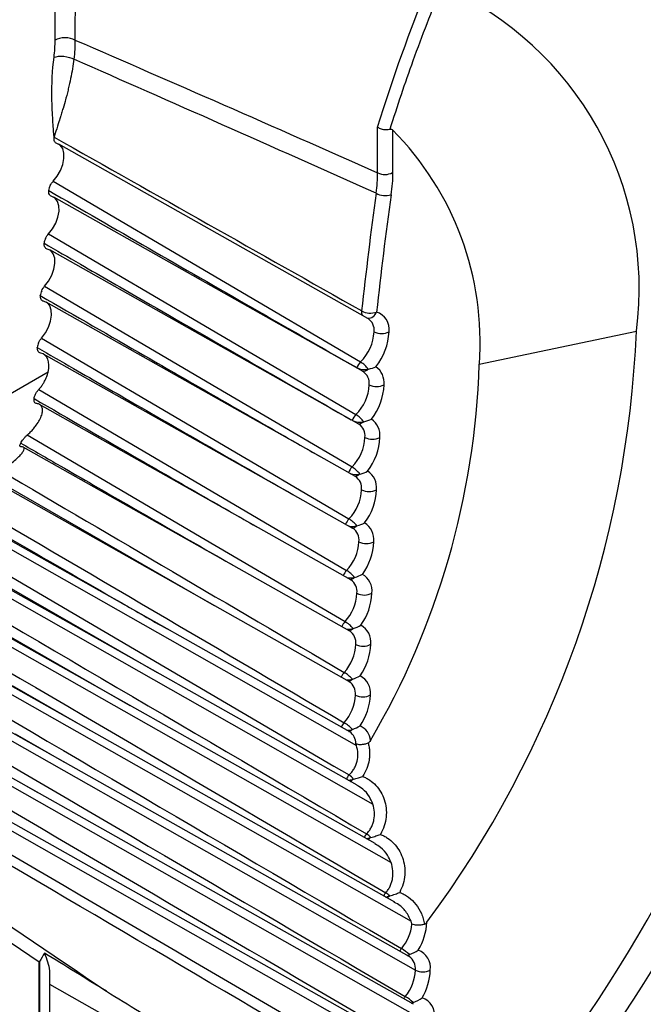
# Model space of a CAD drawing. Header units: millimetres. Extents: x 25 to 1229, y -261 to 1180.
# Tile 21 of 224: x 804 to 813, y -56 to -43. Entities that reach past the tile are written whole.
import ezdxf

# ---------------------------------------------------------------- set-up
doc = ezdxf.new("R2010")
doc.units = ezdxf.units.MM

msp = doc.modelspace()

# ---------------------------------------------------------------- linework, layer by layer
at = {"color": 7, "linetype": 'Continuous', "lineweight": 25}
for p, q in [((809.344, -44.671), (809.344, -44.025)), ((809.555, -44.067), (809.555, -44.67)), ((809.207, -46.734), (804.831, -44.269)), ((809.137, -47.483), (804.761, -45.019)), ((808.949, -52.582), (796.356, -45.491)), ((796.411, -45.609), (809.044, -52.777)), ((809.078, -48.228), (804.702, -45.764)), ((809.054, -53.337), (796.382, -46.201)), ((796.437, -46.319), (809.276, -53.603)), ((809.03, -48.968), (804.653, -46.504)), ((809.308, -54.163), (796.426, -46.908)), ((810.783, -47.381), (813.007, -46.914)), ((796.481, -47.027), (809.535, -54.432)), ((808.992, -49.703), (804.615, -47.238)), ((804.68, -47.491), (802.34, -48.842)), ((809.049, -47.434), (809.047, -47.429)), ((809.586, -54.989), (796.487, -47.613)), ((796.542, -47.731), (809.816, -55.261)), ((808.965, -50.431), (804.556, -47.949)), ((809.789, -55.76), (796.567, -48.314)), ((796.622, -48.433), (809.878, -55.953)), ((808.949, -51.155), (804.327, -48.552)), ((809.849, -56.436), (796.664, -49.012)), ((808.943, -51.872), (803.823, -48.988)), ((796.72, -49.131), (809.937, -56.629)), ((804.112, -49.117), (807.028, -50.793)), ((809.919, -57.105), (796.779, -49.706)), ((796.835, -49.826), (810.007, -57.298)), ((804.123, -50.536), (806.224, -51.744)), ((804.145, -51.236), (805.835, -52.207)), ((805.276, -52.562), (804.177, -51.929)), ((804.907, -53.01), (804.22, -52.615)), ((804.531, -53.442), (804.274, -53.294)), ((809.583, -54.994), (809.571, -54.987)), ((804.552, -63.086), (804.552, -55.842)), ((804.558, -55.832), (804.558, -63.09)), ((804.705, -63.294), (804.705, -56.06))]:
    msp.add_line(p, q, dxfattribs=at)
at = {"color": 7, "linetype": 'Continuous', "lineweight": 25, "flags": 128}
for points in [[(804.751, -44.791), (804.809, -44.72), (804.855, -44.639), (804.888, -44.553), (804.904, -44.47), (804.904, -44.394), (804.886, -44.331), (804.852, -44.284), (804.805, -44.258)], [(804.751, -44.791), (807.188, -46.224), (809.101, -47.349)], [(804.685, -45.537), (804.742, -45.464), (804.788, -45.383), (804.819, -45.298), (804.835, -45.214), (804.833, -45.139), (804.814, -45.077), (804.779, -45.032), (804.731, -45.007)], [(804.685, -45.537), (807.122, -46.969), (809.036, -48.094)], [(804.63, -46.277), (804.686, -46.204), (804.731, -46.122), (804.762, -46.037), (804.776, -45.954), (804.773, -45.879), (804.753, -45.818), (804.717, -45.774), (804.668, -45.751)], [(804.63, -46.277), (807.067, -47.709), (808.982, -48.834)], [(804.586, -47.013), (804.641, -46.939), (804.685, -46.856), (804.714, -46.771), (804.728, -46.688), (804.724, -46.615), (804.703, -46.554), (804.666, -46.512), (804.616, -46.49)], [(804.586, -47.013), (807.023, -48.444), (808.938, -49.569)], [(804.68, -47.491), (804.689, -47.441), (804.69, -47.393), (804.686, -47.349), (804.675, -47.31), (804.658, -47.277), (804.635, -47.252), (804.607, -47.234), (804.575, -47.224)], [(804.546, -47.739), (806.987, -49.172), (808.905, -50.298)], [(804.385, -48.382), (806.904, -49.861), (808.882, -51.022)], [(809.758, -55.742), (809.774, -55.739), (809.793, -55.732)], [(809.915, -59.109), (806.994, -57.453), (804.705, -56.155)], [(809.818, -56.419), (809.828, -56.416), (809.847, -56.41)], [(809.847, -56.41), (809.836, -56.418), (809.826, -56.424)]]:
    msp.add_lwpolyline(points, dxfattribs=at)
at = {"color": 7, "linetype": 'Continuous', "lineweight": 25}
for centre, radius, start, end in [((808.377, -46.31), 4.669, 352.5683, 66.0258), ((806.53, -47.073), 4.265, 355.8592, 44.8255), ((809.449, -44.465), 0.231, 243.2337, 297.3435), ((804.907, -44.952), 0.222, 153.6775, 172.4838), ((866.847, -52.867), 58.066, 172.17556, 173.82994), ((809.453, -44.721), 0.275, 241.4613, 286.7868), ((866.885, -52.865), 57.891, 172.17556, 173.82994), ((793.599, -43.96), 22.583, 314.7644, 357.1133), ((793.555, -43.937), 23.052, 314.7644, 357.1133), ((804.84, -45.695), 0.219, 154.2309, 173.2092), ((804.784, -46.433), 0.216, 154.7856, 173.9451), ((809.229, -46.642), 0.113, 172.1497, 204.3565), ((809.242, -46.395), 0.263, 241.6992, 289.269), ((809.205, -46.599), 0.131, 268.0444, 340.4667), ((809.255, -46.885), 0.253, 351.5792, 72.9521), ((809.097, -46.898), 0.198, 352.9937, 56.1685), ((808.652, -46.89), 0.642, 314.3859, 357.1035), ((809.399, -46.717), 0.231, 242.9222, 297.3664), ((808.651, -46.884), 0.855, 321.5146, 357.4441), ((797.943, -46.277), 15.077, 323.3545, 357.5769), ((804.738, -47.165), 0.213, 155.3419, 174.6921), ((809.281, -47.528), 0.254, 135.0094, 157.0165), ((808.896, -47.683), 0.392, 36.3525, 58.3501), ((809.158, -47.216), 0.24, 242.5124, 282.8499), ((809.137, -47.37), 0.11, 266.5169, 312.8568), ((809.028, -47.648), 0.197, 352.8798, 56.2823), ((799.535, -47.01), 11.254, 329.5963, 358.1115), ((809.153, -47.644), 0.283, 354.4444, 53.8903), ((808.583, -47.64), 0.642, 314.9602, 357.1187), ((809.329, -47.467), 0.231, 242.9222, 297.3664), ((808.584, -47.634), 0.852, 322.0848, 357.4837), ((809.218, -48.272), 0.255, 135.618, 157.5711), ((809.091, -47.964), 0.237, 244.5183, 283.702), ((808.823, -48.441), 0.407, 37.248, 58.419), ((809.073, -48.115), 0.109, 268.5729, 313.2537), ((809.097, -48.388), 0.28, 354.1934, 55.4839), ((808.969, -48.392), 0.197, 352.767, 56.3951), ((808.524, -48.385), 0.641, 315.5335, 357.1363), ((809.269, -48.212), 0.231, 242.9222, 297.3664), ((808.527, -48.38), 0.849, 322.6555, 357.5247), ((809.166, -49.011), 0.255, 136.2224, 157.3475), ((808.76, -49.196), 0.424, 38.1483, 58.4877), ((809.034, -48.703), 0.238, 251.9641, 284.3878), ((809.019, -48.855), 0.108, 270.7938, 313.5198), ((808.921, -49.132), 0.196, 352.6553, 56.5068), ((809.052, -49.127), 0.277, 353.9406, 57.0921), ((808.477, -49.125), 0.64, 316.1057, 357.1561), ((809.221, -48.951), 0.231, 242.9222, 297.3664), ((808.482, -49.12), 0.846, 323.2268, 357.5672), ((809.125, -49.744), 0.256, 136.8233, 157.1215), ((808.707, -49.946), 0.442, 39.0533, 58.5561), ((808.989, -49.441), 0.235, 255.8906, 285.2567), ((808.977, -49.591), 0.106, 272.9177, 313.9193), ((808.884, -49.866), 0.196, 352.5448, 56.6174), ((809.017, -49.861), 0.274, 353.6866, 58.7143), ((808.44, -49.86), 0.639, 316.6772, 357.1781), ((809.183, -49.686), 0.231, 242.9222, 297.3664), ((808.447, -49.856), 0.843, 323.799, 357.6111), ((809.094, -50.472), 0.257, 137.4209, 156.8686), ((808.664, -50.693), 0.462, 39.9627, 58.6242), ((808.954, -50.174), 0.231, 259.13, 286.1442), ((808.945, -50.321), 0.105, 275.0834, 314.3163), ((808.993, -50.589), 0.271, 353.4322, 60.3498), ((808.846, -50.6), 0.206, 354.3808, 54.7813), ((808.414, -50.589), 0.638, 317.2479, 357.2023), ((809.156, -50.415), 0.231, 242.9222, 297.3664), ((808.424, -50.585), 0.839, 324.3722, 357.6563), ((809.073, -51.194), 0.256, 137.9827, 156.6216), ((808.631, -51.436), 0.484, 40.8765, 58.692), ((808.931, -50.903), 0.225, 261.9683, 287.1106), ((808.924, -51.045), 0.104, 277.2937, 314.7109), ((808.98, -51.311), 0.268, 353.1778, 61.9979), ((808.83, -51.323), 0.206, 354.296, 54.8661), ((808.399, -51.312), 0.637, 317.8181, 357.2285), ((809.14, -51.138), 0.231, 242.9222, 297.3664), ((808.411, -51.309), 0.836, 324.9465, 357.7027), ((809.064, -51.91), 0.257, 138.5816, 156.3081), ((808.607, -52.175), 0.508, 41.7944, 58.7595), ((808.978, -52.027), 0.265, 352.9243, 63.6581), ((808.918, -51.625), 0.221, 264.6933, 287.9994), ((808.913, -51.762), 0.104, 279.8254, 314.8294), ((808.825, -52.04), 0.205, 354.2118, 54.9503), ((808.395, -52.03), 0.635, 318.3879, 357.2567), ((809.135, -51.855), 0.231, 242.9222, 297.3664), ((808.409, -52.027), 0.832, 325.5219, 357.7503), ((809.065, -52.62), 0.258, 139.1775, 155.9683), ((808.593, -52.91), 0.535, 42.7163, 58.8266), ((809.006, -52.717), 0.236, 2.6982, 67.7726), ((808.916, -52.342), 0.217, 267.2627, 288.9186), ((808.913, -52.475), 0.102, 282.1205, 315.233), ((808.841, -52.743), 0.193, 358.4466, 56.1976), ((809.136, -53.359), 0.258, 139.7462, 155.3191), ((808.506, -53.738), 0.697, 44.4985, 51.5788), ((808.89, -52.928), 0.341, 276.4767, 286.9405), ((808.895, -53.199), 0.109, 307.4122, 329.5912), ((809.386, -54.19), 0.259, 140.2554, 153.8436), ((808.802, -54.556), 0.656, 47.0781, 54.0751), ((809.127, -53.753), 0.344, 279.3499, 288.2097), ((809.143, -54.026), 0.107, 309.5771, 329.5606), ((809.659, -55.021), 0.259, 140.758, 152.3066), ((809.111, -55.379), 0.627, 49.4824, 56.2622), ((809.39, -54.58), 0.346, 281.9772, 289.2475), ((809.414, -54.854), 0.104, 311.816, 329.1995), ((809.169, -55.23), 0.663, 320.7807, 353.902), ((809.211, -55.237), 0.83, 328.541, 357.3611), ((809.884, -55.811), 0.259, 141.275, 151.0476), ((809.343, -56.215), 0.66, 47.0134, 59.0742), ((809.831, -55.916), 0.26, 351.9524, 70.2643), ((809.731, -55.662), 0.0941, 293.497, 311.2924), ((809.672, -55.93), 0.207, 353.7653, 55.3969), ((809.237, -55.924), 0.641, 320.9892, 357.409), ((809.983, -55.747), 0.231, 242.9222, 297.3664), ((809.269, -55.924), 0.82, 329.0559, 358.0617), ((809.939, -56.487), 0.259, 141.8654, 150.6041), ((809.372, -56.935), 0.708, 47.8866, 59.1382), ((809.893, -56.591), 0.258, 351.7136, 71.9717)]:
    msp.add_arc(centre, radius, start, end, dxfattribs=at)
for points, knots in [([(786.142, -83.536), (786.26, -83.491), (786.38, -83.441), (786.621, -83.343), (786.982, -83.196), (787.344, -83.05), (788.071, -82.758), (788.559, -82.562), (790.035, -81.959), (791.034, -81.544), (794.071, -80.259), (796.148, -79.35), (802.511, -76.486), (806.937, -74.386), (816.153, -69.8), (823.336, -66.072), (830.918, -61.906), (836.06, -59.032), (838.678, -57.545), (843.983, -54.482), (846.669, -52.908), (852.086, -49.687), (854.821, -48.038), (863.103, -42.976), (871.54, -37.687), (880.194, -32.07), (886.009, -28.254), (888.943, -26.309), (894.805, -22.384), (899.197, -19.414), (903.584, -16.403), (905.776, -14.89), (906.506, -14.384), (907.602, -13.625), (908.15, -13.245), (908.7, -12.867), (909.066, -12.615), (909.25, -12.49), (909.432, -12.362)], [0, 0, 0, 0, 0.003906, 0.003906, 0.007813, 0.015625, 0.015625, 0.03125, 0.03125, 0.0625, 0.0625, 0.125, 0.125, 0.25, 0.25, 0.375, 0.4375, 0.4375, 0.5, 0.5, 0.5625, 0.5625, 0.625, 0.625, 0.75, 0.8125, 0.8125, 0.875, 0.875, 0.9375, 0.96875, 0.96875, 0.984375, 0.984375, 0.992188, 0.996094, 0.996094, 1, 1, 1, 1]), ([(793.815, -79.117), (801.599, -75.428), (817.162, -68.053), (840.549, -55.591), (863.912, -42.09), (884.967, -29.049), (898.175, -20.071), (903.649, -16.35)], [0, 0, 0, 0, 0.21245, 0.42482, 0.637338, 0.84971, 1, 1, 1, 1]), ([(821.942, -44.137), (821.969, -43.255), (822.036, -41.069), (821.373, -38.008), (820.034, -35.091), (818.053, -32.979), (815.535, -31.697), (812.642, -31.356), (809.432, -31.903), (807.246, -33.003), (806.152, -33.554)], [0, 0, 0, 0, 0.086549, 0.214258, 0.345633, 0.480686, 0.605229, 0.740972, 0.870254, 1, 1, 1, 1]), ([(804.779, -42.795), (804.779, -42.527), (804.775, -42.102), (804.763, -41.566), (804.755, -41.289), (804.751, -41.147), (804.749, -41.076), (804.748, -41.045), (804.747, -41.025), (804.747, -41.012), (804.742, -40.873), (804.735, -40.663), (804.724, -40.398), (804.719, -40.26), (804.716, -40.19), (804.714, -40.154), (804.714, -40.139), (804.713, -40.129), (804.713, -40.122), (804.705, -39.922), (804.692, -39.628), (804.666, -39.04), (804.655, -38.782), (804.645, -38.546), (804.64, -38.444), (804.638, -38.397), (804.637, -38.375), (804.637, -38.365), (804.637, -38.359), (804.637, -38.358), (804.63, -38.19), (804.62, -37.956), (804.611, -37.705), (804.607, -37.584), (804.605, -37.525), (804.604, -37.501), (804.604, -37.484), (804.603, -37.478), (804.581, -36.81), (804.57, -36.213), (804.57, -35.677)], [0, 0, 0, 0, 0.125, 0.1875, 0.21875, 0.234375, 0.242188, 0.246094, 0.246094, 0.25, 0.25, 0.3125, 0.34375, 0.359375, 0.367188, 0.371094, 0.373047, 0.373047, 0.375, 0.375, 0.5, 0.5, 0.5625, 0.59375, 0.609375, 0.617188, 0.621094, 0.623047, 0.623047, 0.625, 0.625, 0.6875, 0.71875, 0.734375, 0.742187, 0.746094, 0.746094, 0.75, 0.75, 1, 1, 1, 1]), ([(810.243, -42.044), (810.107, -42.389), (809.847, -43.044), (809.621, -43.732), (809.514, -44.057)], [0, 0, 0, 0, 0.527082, 1, 1, 1, 1]), ([(805.059, -42.794), (805.026, -42.775), (804.973, -42.761), (804.864, -42.761), (804.812, -42.776), (804.779, -42.795)], [0, 0, 0, 0, 0.5, 0.5, 1, 1, 1, 1]), ([(804.763, -44.168), (804.759, -44.113), (804.753, -44.038), (804.748, -43.962), (804.746, -43.927), (804.745, -43.913), (804.745, -43.904), (804.745, -43.901), (804.741, -43.845), (804.738, -43.773), (804.735, -43.693), (804.734, -43.655), (804.734, -43.638), (804.734, -43.627), (804.733, -43.623), (804.73, -43.411), (804.74, -43.218), (804.763, -43.039)], [0, 0, 0, 0, 0.125, 0.1875, 0.21875, 0.234375, 0.234375, 0.25, 0.25, 0.375, 0.4375, 0.46875, 0.484375, 0.484375, 0.5, 0.5, 1, 1, 1, 1]), ([(804.763, -43.039), (804.796, -43.026), (804.848, -43.019), (804.958, -43.029), (805.011, -43.046), (805.044, -43.066)], [0, 0, 0, 0, 0.5, 0.5, 1, 1, 1, 1]), ([(805.044, -43.066), (805.033, -43.154), (805.017, -43.245), (804.988, -43.387), (804.972, -43.459), (804.95, -43.546), (804.939, -43.589), (804.934, -43.608), (804.93, -43.621), (804.928, -43.629), (804.916, -43.674), (804.898, -43.738), (804.873, -43.819), (804.861, -43.86), (804.854, -43.882), (804.851, -43.891), (804.849, -43.897), (804.848, -43.901), (804.829, -43.962), (804.801, -44.051), (804.763, -44.168)], [0, 0, 0, 0, 0.25, 0.25, 0.375, 0.4375, 0.46875, 0.484375, 0.484375, 0.5, 0.5, 0.625, 0.6875, 0.71875, 0.734375, 0.742187, 0.742187, 0.75, 0.75, 1, 1, 1, 1]), ([(809.344, -44.025), (809.352, -44.03), (809.367, -44.04), (809.395, -44.051), (809.429, -44.06), (809.471, -44.064), (809.5, -44.059), (809.514, -44.057)], [0, 0, 0, 0, 0.161265, 0.329305, 0.500983, 0.744714, 1, 1, 1, 1]), ([(804.805, -44.258), (804.798, -44.255), (804.784, -44.249), (804.77, -44.229), (804.762, -44.202), (804.763, -44.18), (804.763, -44.168)], [0, 0, 0, 0, 0.248465, 0.499743, 0.748493, 1, 1, 1, 1]), ([(804.709, -44.854), (804.715, -44.842), (804.727, -44.82), (804.743, -44.801), (804.751, -44.791)], [0, 0, 0, 0, 0.500003, 1, 1, 1, 1]), ([(804.731, -45.007), (804.724, -45.004), (804.71, -44.999), (804.696, -44.98), (804.687, -44.955), (804.688, -44.934), (804.688, -44.923)], [0, 0, 0, 0, 0.2485239, 0.4998559, 0.7485524, 1, 1, 1, 1]), ([(804.688, -44.923), (805.157, -45.194), (806.608, -46.031), (808.063, -46.865), (809.047, -47.429)], [0, 0, 0, 0, 0.323777, 1, 1, 1, 1]), ([(804.643, -45.6), (804.649, -45.588), (804.661, -45.565), (804.677, -45.546), (804.685, -45.537)], [0, 0, 0, 0, 0.500003, 1, 1, 1, 1]), ([(804.668, -45.751), (804.661, -45.749), (804.647, -45.744), (804.633, -45.725), (804.623, -45.701), (804.623, -45.68), (804.623, -45.669)], [0, 0, 0, 0, 0.248524, 0.499856, 0.748552, 1, 1, 1, 1]), ([(804.623, -45.669), (804.794, -45.768), (805.264, -46.039), (806.711, -46.873), (807.991, -47.607), (808.971, -48.168)], [0, 0, 0, 0, 0.118142, 0.324629, 1, 1, 1, 1]), ([(796.344, -45.81), (798.229, -46.914), (802.429, -49.375), (806.626, -51.836), (808.939, -53.192)], [0, 0, 0, 0, 0.448787, 1, 1, 1, 1]), ([(804.589, -46.341), (804.594, -46.329), (804.606, -46.306), (804.622, -46.287), (804.63, -46.277)], [0, 0, 0, 0, 0.500003, 1, 1, 1, 1]), ([(796.373, -46.517), (798.288, -47.638), (802.561, -50.14), (806.831, -52.643), (809.187, -54.025)], [0, 0, 0, 0, 0.448142, 1, 1, 1, 1]), ([(804.616, -46.49), (804.609, -46.488), (804.595, -46.483), (804.58, -46.465), (804.57, -46.441), (804.57, -46.42), (804.569, -46.41)], [0, 0, 0, 0, 0.248524, 0.499856, 0.748552, 1, 1, 1, 1]), ([(804.569, -46.41), (805.063, -46.694), (805.875, -47.163), (807.008, -47.814), (807.833, -48.287), (808.338, -48.577), (808.522, -48.682)], [0, 0, 0, 0, 0.3749354, 0.6175407, 0.8601459, 1, 1, 1, 1]), ([(804.545, -47.077), (804.55, -47.065), (804.562, -47.042), (804.578, -47.022), (804.586, -47.013)], [0, 0, 0, 0, 0.500003, 1, 1, 1, 1]), ([(796.419, -47.221), (798.365, -48.36), (802.713, -50.905), (807.058, -53.451), (809.459, -54.858)], [0, 0, 0, 0, 0.4475, 1, 1, 1, 1]), ([(804.575, -47.224), (804.568, -47.222), (804.553, -47.218), (804.538, -47.2), (804.527, -47.177), (804.527, -47.156), (804.526, -47.146)], [0, 0, 0, 0, 0.248524, 0.499856, 0.748552, 1, 1, 1, 1]), ([(804.526, -47.146), (804.697, -47.244), (805.167, -47.515), (806.37, -48.209), (807.405, -48.802), (808.141, -49.223)], [0, 0, 0, 0, 0.142118, 0.39051, 1, 1, 1, 1]), ([(804.546, -47.739), (804.557, -47.727), (804.577, -47.704), (804.605, -47.664), (804.634, -47.615), (804.662, -47.557), (804.674, -47.513), (804.68, -47.491)], [0, 0, 0, 0, 0.165797, 0.331181, 0.499247, 0.750882, 1, 1, 1, 1]), ([(804.48, -47.868), (804.483, -47.857), (804.487, -47.836), (804.502, -47.802), (804.522, -47.768), (804.538, -47.749), (804.546, -47.739)], [0, 0, 0, 0, 0.249835, 0.499766, 0.749895, 1, 1, 1, 1]), ([(804.518, -47.938), (804.511, -47.936), (804.498, -47.933), (804.486, -47.918), (804.479, -47.897), (804.48, -47.878), (804.48, -47.868)], [0, 0, 0, 0, 0.249467, 0.499957, 0.750084, 1, 1, 1, 1]), ([(804.48, -47.868), (804.975, -48.153), (805.79, -48.623), (806.838, -49.226), (807.391, -49.543), (807.624, -49.676)], [0, 0, 0, 0, 0.472801, 0.778731, 1, 1, 1, 1]), ([(796.484, -47.922), (798.452, -49.073), (802.853, -51.649), (807.251, -54.225), (809.682, -55.649)], [0, 0, 0, 0, 0.44708, 1, 1, 1, 1]), ([(804.385, -48.382), (804.4, -48.368), (804.431, -48.34), (804.474, -48.292), (804.519, -48.236), (804.562, -48.17), (804.592, -48.099), (804.603, -48.036), (804.594, -47.985), (804.566, -47.948), (804.534, -47.941), (804.518, -47.938)], [0, 0, 0, 0, 0.082559, 0.165134, 0.250278, 0.375977, 0.500396, 0.625731, 0.749962, 0.875235, 1, 1, 1, 1]), ([(816.986, -48.211), (816.701, -49.457), (816.129, -51.949), (814.432, -55.679), (812.244, -59.094), (809.637, -62.014), (806.813, -64.168), (804.496, -65.386), (803.258, -65.529), (802.922, -65.568)], [0, 0, 0, 0, 0.1569859, 0.3139511, 0.4708924, 0.6278124, 0.784719, 0.9416239, 1, 1, 1, 1]), ([(804.292, -48.496), (804.297, -48.487), (804.306, -48.47), (804.329, -48.441), (804.355, -48.41), (804.375, -48.391), (804.385, -48.382)], [0, 0, 0, 0, 0.250933, 0.501213, 0.753965, 1, 1, 1, 1]), ([(804.005, -48.885), (804.02, -48.876), (804.048, -48.858), (804.09, -48.829), (804.132, -48.8), (804.183, -48.761), (804.24, -48.714), (804.293, -48.662), (804.329, -48.615), (804.343, -48.577), (804.337, -48.551), (804.312, -48.549), (804.3, -48.548)], [0, 0, 0, 0, 0.060281, 0.121526, 0.18476, 0.250915, 0.375695, 0.500823, 0.62757, 0.750206, 0.877324, 1, 1, 1, 1]), ([(804.3, -48.548), (804.296, -48.548), (804.289, -48.548), (804.283, -48.543), (804.28, -48.534), (804.281, -48.52), (804.288, -48.504), (804.292, -48.496)], [0, 0, 0, 0, 0.164292, 0.329002, 0.499247, 0.749171, 1, 1, 1, 1]), ([(804.292, -48.496), (804.478, -48.604), (804.978, -48.892), (805.976, -49.468), (806.789, -49.934), (807.288, -50.219)], [0, 0, 0, 0, 0.186937, 0.501756, 1, 1, 1, 1]), ([(796.566, -48.621), (798.53, -49.769), (802.922, -52.338), (807.31, -54.907), (809.735, -56.327)], [0, 0, 0, 0, 0.447245, 1, 1, 1, 1]), ([(796.666, -49.316), (798.626, -50.461), (803.005, -53.021), (807.381, -55.583), (809.799, -56.998)], [0, 0, 0, 0, 0.447445, 1, 1, 1, 1]), ([(804.112, -49.83), (804.645, -50.137), (805.395, -50.57), (806.146, -51.002), (806.363, -51.126)], [0, 0, 0, 0, 0.710513, 1, 1, 1, 1]), ([(796.784, -50.007), (798.738, -51.149), (803.103, -53.7), (807.464, -56.252), (809.873, -57.661)], [0, 0, 0, 0, 0.447682, 1, 1, 1, 1]), ([(808.939, -53.192), (808.952, -53.179), (808.979, -53.152), (809.011, -53.104), (809.037, -53.053), (809.06, -52.982), (809.07, -52.886), (809.053, -52.814), (809.044, -52.777)], [0, 0, 0, 0, 0.125166, 0.249661, 0.374299, 0.499893, 0.739409, 1, 1, 1, 1]), ([(809.034, -52.748), (809.044, -52.751), (809.061, -52.757), (809.09, -52.76), (809.124, -52.759), (809.165, -52.754), (809.195, -52.743), (809.21, -52.738)], [0, 0, 0, 0, 0.19648, 0.363478, 0.500965, 0.7475, 1, 1, 1, 1]), ([(809.21, -52.738), (809.214, -52.757), (809.224, -52.796), (809.23, -52.856), (809.23, -52.917), (809.221, -52.999), (809.195, -53.102), (809.153, -53.175), (809.131, -53.212)], [0, 0, 0, 0, 0.127687, 0.252751, 0.376651, 0.500874, 0.751457, 1, 1, 1, 1]), ([(809.003, -53.25), (809.026, -53.244), (809.07, -53.233), (809.111, -53.219), (809.131, -53.212)], [0, 0, 0, 0, 0.517898, 1, 1, 1, 1]), ([(809.131, -53.212), (809.149, -53.219), (809.183, -53.234), (809.248, -53.274), (809.321, -53.337), (809.391, -53.43), (809.441, -53.539), (809.468, -53.659), (809.468, -53.787), (809.442, -53.915), (809.402, -53.993), (809.382, -54.032)], [0, 0, 0, 0, 0.062063, 0.125049, 0.250143, 0.375771, 0.499947, 0.626043, 0.749839, 0.875689, 1, 1, 1, 1]), ([(809.276, -53.603), (809.261, -53.568), (809.227, -53.488), (809.148, -53.396), (809.08, -53.356), (809.052, -53.339)], [0, 0, 0, 0, 0.320613, 0.721562, 1, 1, 1, 1]), ([(809.187, -54.025), (809.2, -54.011), (809.225, -53.983), (809.255, -53.934), (809.278, -53.881), (809.297, -53.809), (809.305, -53.713), (809.286, -53.641), (809.276, -53.603)], [0, 0, 0, 0, 0.123828, 0.247881, 0.372963, 0.499858, 0.73823, 1, 1, 1, 1]), ([(809.249, -54.075), (809.273, -54.069), (809.319, -54.056), (809.361, -54.039), (809.382, -54.032)], [0, 0, 0, 0, 0.519471, 1, 1, 1, 1]), ([(809.382, -54.032), (809.399, -54.039), (809.434, -54.054), (809.499, -54.093), (809.573, -54.155), (809.645, -54.247), (809.698, -54.356), (809.728, -54.476), (809.732, -54.604), (809.711, -54.734), (809.674, -54.813), (809.656, -54.853)], [0, 0, 0, 0, 0.062297, 0.125286, 0.250111, 0.375258, 0.500012, 0.626279, 0.750351, 0.876109, 1, 1, 1, 1]), ([(809.535, -54.432), (809.519, -54.397), (809.483, -54.315), (809.404, -54.221), (809.333, -54.183), (809.305, -54.168)], [0, 0, 0, 0, 0.317165, 0.731315, 1, 1, 1, 1]), ([(809.459, -54.858), (809.471, -54.843), (809.495, -54.815), (809.522, -54.765), (809.543, -54.711), (809.56, -54.638), (809.564, -54.542), (809.545, -54.47), (809.535, -54.432)], [0, 0, 0, 0, 0.122872, 0.246737, 0.372375, 0.500532, 0.737666, 1, 1, 1, 1]), ([(809.518, -54.902), (809.543, -54.895), (809.591, -54.88), (809.635, -54.862), (809.656, -54.853)], [0, 0, 0, 0, 0.521824, 1, 1, 1, 1]), ([(809.656, -54.853), (809.678, -54.862), (809.722, -54.881), (809.803, -54.933), (809.891, -55.018), (809.956, -55.127), (809.992, -55.224), (810.002, -55.276), (810.007, -55.302)], [0, 0, 0, 0, 0.1236267, 0.2496927, 0.4996811, 0.7494332, 0.8754111, 1, 1, 1, 1]), ([(809.816, -55.261), (809.8, -55.226), (809.762, -55.142), (809.682, -55.047), (809.61, -55.009), (809.583, -54.994)], [0, 0, 0, 0, 0.313302, 0.742044, 1, 1, 1, 1]), ([(809.828, -55.3), (809.838, -55.303), (809.857, -55.309), (809.887, -55.313), (809.921, -55.315), (809.962, -55.312), (809.992, -55.305), (810.007, -55.302)], [0, 0, 0, 0, 0.20588, 0.375171, 0.500935, 0.749607, 1, 1, 1, 1]), ([(804.627, -55.711), (804.659, -55.795), (804.703, -55.911), (804.699, -56.027), (804.698, -56.06)], [0, 0, 0, 0, 0.716607, 1, 1, 1, 1]), ([(805.506, -56.252), (805.817, -56.444), (806.482, -56.853), (807.541, -57.498), (808.724, -58.216), (809.554, -58.716), (809.989, -58.979)], [0, 0, 0, 0, 0.208259, 0.444342, 0.708255, 1, 1, 1, 1])]:
    msp.add_open_spline(points, degree=3, knots=knots, dxfattribs=at)
for points in [[(805.271, -35.673), (805.271, -38.086), (805.059, -40.381), (805.059, -42.794)], [(809.344, -44.025), (809.557, -43.328), (809.803, -42.662), (810.064, -42.01)], [(804.763, -43.039), (804.774, -42.955), (804.779, -42.874), (804.779, -42.795)], [(805.059, -42.794), (805.06, -42.881), (805.055, -42.972), (805.044, -43.066)], [(805.059, -42.794), (806.435, -43.39), (807.864, -44.016), (809.344, -44.671)], [(809.322, -44.962), (807.843, -44.301), (806.417, -43.668), (805.044, -43.066)], [(809.514, -44.057), (809.532, -44.053), (809.546, -44.059), (809.555, -44.067)], [(804.763, -44.168), (806.215, -44.987), (807.666, -45.807), (809.118, -46.626)], [(809.322, -44.962), (809.336, -44.862), (809.344, -44.765), (809.344, -44.671)], [(809.555, -44.67), (809.555, -44.771), (809.547, -44.876), (809.532, -44.984)], [(809.212, -47.45), (809.251, -47.441), (809.288, -47.43), (809.32, -47.416)], [(809.147, -48.194), (809.186, -48.184), (809.224, -48.173), (809.256, -48.158)], [(804.005, -48.885), (805.627, -49.837), (807.249, -50.788), (808.871, -51.74)], [(809.094, -48.934), (809.133, -48.923), (809.17, -48.911), (809.202, -48.895)], [(803.131, -49.086), (805.044, -50.208), (806.957, -51.33), (808.87, -52.452)], [(809.051, -49.668), (809.09, -49.656), (809.127, -49.643), (809.16, -49.627)], [(809.826, -57.806), (805.475, -55.253), (801.123, -52.698), (796.772, -50.138)], [(796.795, -50.258), (799.421, -52.102), (802.325, -54.1), (805.506, -56.252)], [(809.018, -50.396), (809.058, -50.384), (809.095, -50.37), (809.127, -50.353)], [(804.552, -55.842), (801.752, -53.931), (799.175, -52.142), (796.82, -50.478)], [(808.997, -51.119), (809.036, -51.106), (809.074, -51.092), (809.106, -51.074)], [(808.986, -51.836), (809.025, -51.823), (809.063, -51.808), (809.095, -51.789)], [(808.986, -52.547), (809.025, -52.533), (809.063, -52.517), (809.095, -52.498)], [(809.044, -52.777), (809.041, -52.767), (809.038, -52.757), (809.034, -52.748)], [(809.242, -52.706), (809.234, -52.72), (809.223, -52.732), (809.21, -52.738)], [(808.989, -53.254), (808.994, -53.252), (808.998, -53.251), (809.003, -53.25)], [(809.235, -54.08), (809.24, -54.078), (809.244, -54.077), (809.249, -54.075)], [(809.504, -54.907), (809.509, -54.905), (809.513, -54.904), (809.518, -54.902)], [(809.828, -55.3), (809.824, -55.287), (809.82, -55.274), (809.816, -55.261)], [(810.007, -55.302), (810.02, -55.298), (810.032, -55.288), (810.04, -55.276)], [(804.627, -55.711), (804.607, -55.75), (804.584, -55.79), (804.558, -55.832)], [(805.506, -56.252), (805.213, -56.072), (804.92, -55.891), (804.627, -55.711)], [(809.793, -55.732), (809.839, -55.715), (809.883, -55.695), (809.919, -55.671)], [(804.558, -55.832), (804.556, -55.835), (804.554, -55.839), (804.552, -55.842)], [(809.847, -56.41), (809.892, -56.391), (809.936, -56.371), (809.973, -56.346)]]:
    msp.add_open_spline(points, degree=3, dxfattribs=at)

doc.saveas('drawing.dxf')
